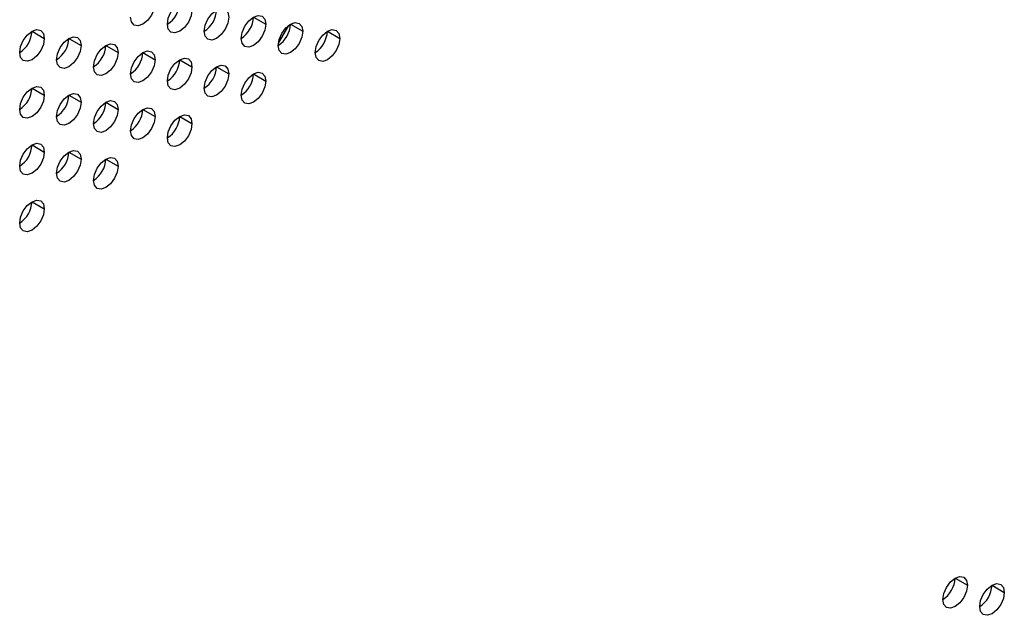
# Model space of a CAD drawing. Header units: millimetres. Extents: x 0 to 1118, y 0 to 864.
# Tile 193 of 256: x 940.27 to 947.34, y 686.38 to 690.66. Entities that reach past the tile are written whole.
import ezdxf

# ---------------------------------------------------------------- set-up
doc = ezdxf.new("R2010")
doc.units = ezdxf.units.MM

msp = doc.modelspace()

# ---------------------------------------------------------------- linework, layer by layer
at = {"color": 7, "linetype": 'Continuous', "lineweight": 25}
for p, q in [((941.9524, 690.6771), (942.0408, 690.6261)), ((940.3614, 690.5752), (940.4498, 690.5242)), ((942.2044, 690.6173), (942.1302, 690.4888)), ((942.2176, 690.626), (942.3059, 690.575)), ((942.4827, 690.575), (942.5711, 690.524)), ((940.6266, 690.5241), (940.715, 690.4731)), ((940.8917, 690.4731), (940.9801, 690.422)), ((941.1569, 690.422), (941.2453, 690.371)), ((941.4221, 690.3709), (941.5104, 690.3199)), ((941.6872, 690.3199), (941.7756, 690.2689)), ((941.9524, 690.2688), (942.0408, 690.2178)), ((940.3614, 690.1669), (940.4498, 690.1159)), ((940.6266, 690.1159), (940.715, 690.0648)), ((940.8917, 690.0648), (940.9801, 690.0138)), ((941.1569, 690.0137), (941.2453, 689.9627)), ((941.4221, 689.9627), (941.5104, 689.9117)), ((940.3614, 689.7586), (940.4498, 689.7076)), ((940.6266, 689.7076), (940.715, 689.6566)), ((940.8917, 689.6565), (940.9801, 689.6055)), ((940.3614, 689.3504), (940.4498, 689.2993)), ((946.9905, 686.645), (947.0789, 686.5939)), ((947.2557, 686.5939), (947.3441, 686.5429))]:
    msp.add_line(p, q, dxfattribs=at)
at = {"color": 7, "linetype": 'Continuous', "lineweight": 25, "flags": 128}
for points in [[(941.2453, 690.7793), (941.2386, 690.7363), (941.2194, 690.6921), (941.1907, 690.6535), (941.1569, 690.6262), (941.1231, 690.6144), (941.0944, 690.62), (941.0752, 690.642), (941.0685, 690.6772)], [(941.3337, 690.6261), (941.3404, 690.6691), (941.3596, 690.7133), (941.3882, 690.7519), (941.4221, 690.7792), (941.4559, 690.791), (941.4846, 690.7854), (941.5037, 690.7634), (941.5104, 690.7282)], [(941.5104, 690.7282), (941.5037, 690.6853), (941.4846, 690.6411), (941.4559, 690.6024), (941.4221, 690.5751), (941.3882, 690.5633), (941.3596, 690.5689), (941.3404, 690.591), (941.3337, 690.6261)], [(941.5988, 690.5751), (941.6056, 690.618), (941.6247, 690.6622), (941.6534, 690.7009), (941.6872, 690.7282), (941.721, 690.7399), (941.7497, 690.7344), (941.7689, 690.7123), (941.7756, 690.6771)], [(941.7756, 690.6771), (941.7689, 690.6342), (941.7497, 690.59), (941.721, 690.5513), (941.6872, 690.524), (941.6534, 690.5123), (941.6247, 690.5179), (941.6056, 690.5399), (941.5988, 690.5751)], [(941.864, 690.524), (941.8707, 690.567), (941.8899, 690.6111), (941.9186, 690.6498), (941.9524, 690.6771), (941.9862, 690.6889), (942.0149, 690.6833), (942.034, 690.6613), (942.0408, 690.6261)], [(942.1292, 690.473), (942.1359, 690.5159), (942.1551, 690.5601), (942.1837, 690.5988), (942.2176, 690.6261), (942.2514, 690.6378), (942.2801, 690.6322), (942.2992, 690.6102), (942.3059, 690.575)], [(940.273, 690.4221), (940.2797, 690.4651), (940.2989, 690.5092), (940.3276, 690.5479), (940.3614, 690.5752), (940.3952, 690.587), (940.4239, 690.5814), (940.4431, 690.5593), (940.4498, 690.5242)], [(942.0408, 690.6261), (942.034, 690.5831), (942.0149, 690.539), (941.9862, 690.5003), (941.9524, 690.473), (941.9186, 690.4612), (941.8899, 690.4668), (941.8707, 690.4889), (941.864, 690.524)], [(942.3059, 690.575), (942.2992, 690.5321), (942.2801, 690.4879), (942.2514, 690.4492), (942.2176, 690.4219), (942.1837, 690.4102), (942.1551, 690.4157), (942.1359, 690.4378), (942.1292, 690.473)], [(942.3943, 690.4219), (942.4011, 690.4649), (942.4202, 690.509), (942.4489, 690.5477), (942.4827, 690.575), (942.5165, 690.5868), (942.5452, 690.5812), (942.5644, 690.5591), (942.5711, 690.524)], [(940.4498, 690.5242), (940.4431, 690.4812), (940.4239, 690.437), (940.3952, 690.3984), (940.3614, 690.3711), (940.3276, 690.3593), (940.2989, 690.3649), (940.2797, 690.3869), (940.273, 690.4221)], [(940.5382, 690.371), (940.5449, 690.414), (940.5641, 690.4582), (940.5927, 690.4968), (940.6266, 690.5241), (940.6604, 690.5359), (940.6891, 690.5303), (940.7082, 690.5083), (940.715, 690.4731)], [(942.5711, 690.524), (942.5644, 690.481), (942.5452, 690.4368), (942.5165, 690.3982), (942.4827, 690.3709), (942.4489, 690.3591), (942.4202, 690.3647), (942.4011, 690.3867), (942.3943, 690.4219)], [(940.715, 690.4731), (940.7082, 690.4302), (940.6891, 690.386), (940.6604, 690.3473), (940.6266, 690.32), (940.5927, 690.3082), (940.5641, 690.3138), (940.5449, 690.3359), (940.5382, 690.371)], [(940.8033, 690.32), (940.8101, 690.3629), (940.8292, 690.4071), (940.8579, 690.4458), (940.8917, 690.4731), (940.9256, 690.4848), (940.9542, 690.4793), (940.9734, 690.4572), (940.9801, 690.422)], [(940.9801, 690.422), (940.9734, 690.3791), (940.9542, 690.3349), (940.9256, 690.2962), (940.8917, 690.2689), (940.8579, 690.2572), (940.8292, 690.2628), (940.8101, 690.2848), (940.8033, 690.32)], [(941.0685, 690.2689), (941.0752, 690.3119), (941.0944, 690.356), (941.1231, 690.3947), (941.1569, 690.422), (941.1907, 690.4338), (941.2194, 690.4282), (941.2386, 690.4062), (941.2453, 690.371)], [(941.2453, 690.371), (941.2386, 690.328), (941.2194, 690.2839), (941.1907, 690.2452), (941.1569, 690.2179), (941.1231, 690.2061), (941.0944, 690.2117), (941.0752, 690.2338), (941.0685, 690.2689)], [(941.3337, 690.2179), (941.3404, 690.2608), (941.3596, 690.305), (941.3882, 690.3437), (941.4221, 690.371), (941.4559, 690.3827), (941.4846, 690.3772), (941.5037, 690.3551), (941.5104, 690.3199)], [(941.5104, 690.3199), (941.5037, 690.277), (941.4846, 690.2328), (941.4559, 690.1941), (941.4221, 690.1668), (941.3882, 690.1551), (941.3596, 690.1606), (941.3404, 690.1827), (941.3337, 690.2179)], [(941.5988, 690.1668), (941.6056, 690.2098), (941.6247, 690.2539), (941.6534, 690.2926), (941.6872, 690.3199), (941.721, 690.3317), (941.7497, 690.3261), (941.7689, 690.304), (941.7756, 690.2689)], [(941.864, 690.1158), (941.8707, 690.1587), (941.8899, 690.2029), (941.9186, 690.2416), (941.9524, 690.2688), (941.9862, 690.2806), (942.0149, 690.275), (942.034, 690.253), (942.0408, 690.2178)], [(941.7756, 690.2689), (941.7689, 690.2259), (941.7497, 690.1817), (941.721, 690.1431), (941.6872, 690.1158), (941.6534, 690.104), (941.6247, 690.1096), (941.6056, 690.1316), (941.5988, 690.1668)], [(942.0408, 690.2178), (942.034, 690.1749), (942.0149, 690.1307), (941.9862, 690.092), (941.9524, 690.0647), (941.9186, 690.053), (941.8899, 690.0585), (941.8707, 690.0806), (941.864, 690.1158)], [(940.273, 690.0138), (940.2797, 690.0568), (940.2989, 690.101), (940.3276, 690.1396), (940.3614, 690.1669), (940.3952, 690.1787), (940.4239, 690.1731), (940.4431, 690.1511), (940.4498, 690.1159)], [(940.4498, 690.1159), (940.4431, 690.0729), (940.4239, 690.0288), (940.3952, 689.9901), (940.3614, 689.9628), (940.3276, 689.951), (940.2989, 689.9566), (940.2797, 689.9787), (940.273, 690.0138)], [(940.5382, 689.9628), (940.5449, 690.0057), (940.5641, 690.0499), (940.5927, 690.0886), (940.6266, 690.1159), (940.6604, 690.1276), (940.6891, 690.1221), (940.7082, 690.1), (940.715, 690.0648)], [(940.8033, 689.9117), (940.8101, 689.9547), (940.8292, 689.9988), (940.8579, 690.0375), (940.8917, 690.0648), (940.9256, 690.0766), (940.9542, 690.071), (940.9734, 690.0489), (940.9801, 690.0138)], [(940.715, 690.0648), (940.7082, 690.0219), (940.6891, 689.9777), (940.6604, 689.939), (940.6266, 689.9117), (940.5927, 689.9), (940.5641, 689.9056), (940.5449, 689.9276), (940.5382, 689.9628)], [(940.9801, 690.0138), (940.9734, 689.9708), (940.9542, 689.9267), (940.9256, 689.888), (940.8917, 689.8607), (940.8579, 689.8489), (940.8292, 689.8545), (940.8101, 689.8765), (940.8033, 689.9117)], [(941.0685, 689.8607), (941.0752, 689.9036), (941.0944, 689.9478), (941.1231, 689.9865), (941.1569, 690.0138), (941.1907, 690.0255), (941.2194, 690.0199), (941.2386, 689.9979), (941.2453, 689.9627)], [(941.2453, 689.9627), (941.2386, 689.9198), (941.2194, 689.8756), (941.1907, 689.8369), (941.1569, 689.8096), (941.1231, 689.7979), (941.0944, 689.8034), (941.0752, 689.8255), (941.0685, 689.8607)], [(941.3337, 689.8096), (941.3404, 689.8525), (941.3596, 689.8967), (941.3882, 689.9354), (941.4221, 689.9627), (941.4559, 689.9745), (941.4846, 689.9689), (941.5037, 689.9468), (941.5104, 689.9117)], [(941.5104, 689.9117), (941.5037, 689.8687), (941.4846, 689.8245), (941.4559, 689.7859), (941.4221, 689.7586), (941.3882, 689.7468), (941.3596, 689.7524), (941.3404, 689.7744), (941.3337, 689.8096)], [(940.273, 689.6056), (940.2797, 689.6485), (940.2989, 689.6927), (940.3276, 689.7314), (940.3614, 689.7587), (940.3952, 689.7704), (940.4239, 689.7648), (940.4431, 689.7428), (940.4498, 689.7076)], [(940.5382, 689.5545), (940.5449, 689.5975), (940.5641, 689.6416), (940.5927, 689.6803), (940.6266, 689.7076), (940.6604, 689.7194), (940.6891, 689.7138), (940.7082, 689.6917), (940.715, 689.6566)], [(940.4498, 689.7076), (940.4431, 689.6647), (940.4239, 689.6205), (940.3952, 689.5818), (940.3614, 689.5545), (940.3276, 689.5428), (940.2989, 689.5483), (940.2797, 689.5704), (940.273, 689.6056)], [(940.715, 689.6566), (940.7082, 689.6136), (940.6891, 689.5694), (940.6604, 689.5308), (940.6266, 689.5035), (940.5927, 689.4917), (940.5641, 689.4973), (940.5449, 689.5193), (940.5382, 689.5545)], [(940.8033, 689.5034), (940.8101, 689.5464), (940.8292, 689.5906), (940.8579, 689.6292), (940.8917, 689.6565), (940.9256, 689.6683), (940.9542, 689.6627), (940.9734, 689.6407), (940.9801, 689.6055)], [(940.9801, 689.6055), (940.9734, 689.5626), (940.9542, 689.5184), (940.9256, 689.4797), (940.8917, 689.4524), (940.8579, 689.4406), (940.8292, 689.4462), (940.8101, 689.4683), (940.8033, 689.5034)], [(940.273, 689.1973), (940.2797, 689.2402), (940.2989, 689.2844), (940.3276, 689.3231), (940.3614, 689.3504), (940.3952, 689.3621), (940.4239, 689.3566), (940.4431, 689.3345), (940.4498, 689.2993)], [(940.4498, 689.2993), (940.4431, 689.2564), (940.4239, 689.2122), (940.3952, 689.1735), (940.3614, 689.1463), (940.3276, 689.1345), (940.2989, 689.1401), (940.2797, 689.1621), (940.273, 689.1973)], [(946.9021, 686.4919), (946.9089, 686.5348), (946.928, 686.579), (946.9567, 686.6177), (946.9905, 686.645), (947.0243, 686.6567), (947.053, 686.6512), (947.0722, 686.6291), (947.0789, 686.5939)], [(947.1673, 686.4408), (947.174, 686.4838), (947.1932, 686.5279), (947.2219, 686.5666), (947.2557, 686.5939), (947.2895, 686.6057), (947.3182, 686.6001), (947.3373, 686.5781), (947.3441, 686.5429)], [(947.0789, 686.5939), (947.0722, 686.551), (947.053, 686.5068), (947.0243, 686.4681), (946.9905, 686.4408), (946.9567, 686.4291), (946.928, 686.4347), (946.9089, 686.4567), (946.9021, 686.4919)], [(947.3441, 686.5429), (947.3373, 686.4999), (947.3182, 686.4558), (947.2895, 686.4171), (947.2557, 686.3898), (947.2219, 686.378), (947.1932, 686.3836), (947.174, 686.4056), (947.1673, 686.4408)]]:
    msp.add_lwpolyline(points, dxfattribs=at)
at = {"color": 7, "linetype": 'Continuous', "lineweight": 25}
for centre in [(941.2302, 690.788), (941.4953, 690.7369), (941.7605, 690.6858), (940.1695, 690.5839), (942.0257, 690.6348), (942.2908, 690.5837), (940.4347, 690.5329), (940.6998, 690.4818), (940.965, 690.4307), (941.2302, 690.3797), (941.4953, 690.3286), (941.7605, 690.2776), (940.1695, 690.1756), (940.4347, 690.1246), (940.6998, 690.0735), (940.965, 690.0225), (941.2302, 689.9714), (940.1695, 689.7674), (940.4347, 689.7163), (940.6998, 689.6653), (940.1695, 689.3591), (946.7986, 686.6537), (947.0638, 686.6026)]:
    msp.add_arc(centre, 0.1921, 302.60548, 357.39452, dxfattribs=at)

doc.saveas('drawing.dxf')
